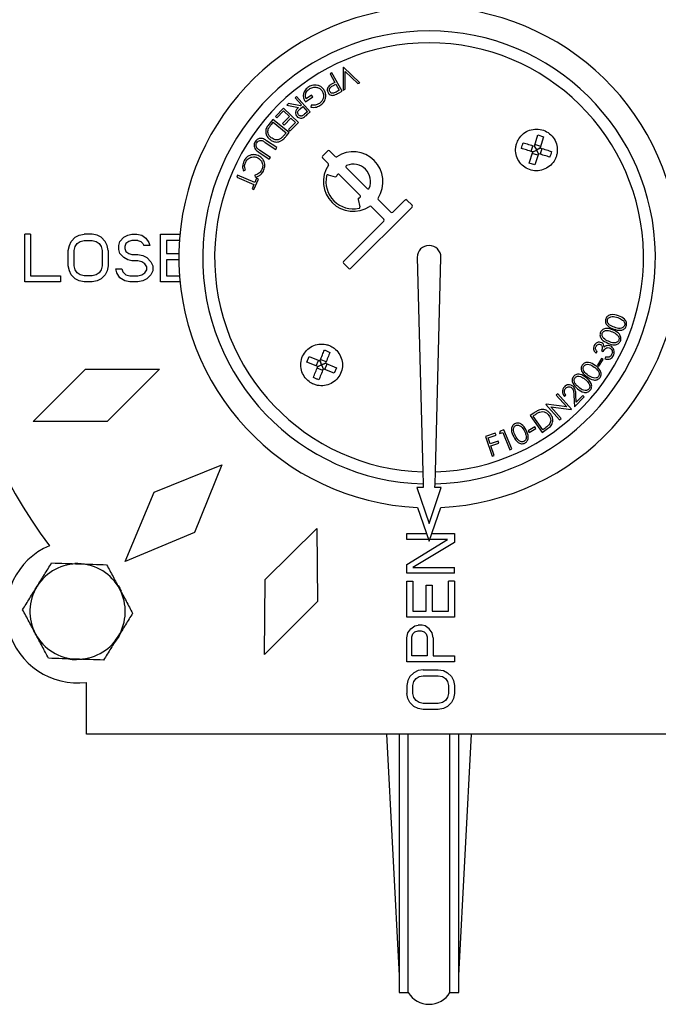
# Model space of a CAD drawing. Header units: millimetres. Extents: x 474 to 2164, y 77 to 1503.
# Tile 3 of 31: x 959 to 1066, y 77 to 243. Entities that reach past the tile are written whole.
import ezdxf

# ---------------------------------------------------------------- set-up
doc = ezdxf.new("R2010")
doc.units = ezdxf.units.MM

msp = doc.modelspace()

# ---------------------------------------------------------------- linework, layer by layer
at = {"color": 7, "linetype": 'Continuous', "lineweight": 25}
for p, q in [((1012.99, 234.58), (1012.92, 234.55)), ((1015.74, 231.98), (1012.99, 234.58)), ((1011.03, 233.62), (1010.73, 233.45)), ((1010.73, 233.45), (1011.52, 232.04)), ((1012.74, 230.59), (1011.03, 233.62)), ((1012.92, 234.55), (1012.91, 230.76)), ((1013.26, 230.91), (1013.27, 233.84)), ((1013.27, 233.84), (1015.39, 231.83)), ((1011.18, 231.46), (1011.69, 231.75)), ((1011.52, 232.04), (1011.31, 231.92)), ((1011.69, 231.75), (1012.28, 230.72)), ((1015.39, 231.83), (1015.74, 231.98)), ((1005.12, 229.69), (1004.86, 229.47)), ((1007.4, 227.08), (1005.12, 229.69)), ((1006.61, 228.76), (1007.83, 229.62)), ((1007.64, 229.9), (1006.73, 229.26)), ((1007.83, 229.62), (1007.64, 229.9)), ((1012.28, 230.72), (1011.74, 230.41)), ((1012.14, 230.25), (1012.74, 230.59)), ((1012.91, 230.76), (1013.26, 230.91)), ((1003.78, 228.52), (1003.45, 228.24)), ((1003.45, 228.24), (1005.45, 227.84)), ((1005.77, 228.12), (1003.78, 228.52)), ((1004.86, 229.47), (1005.92, 228.25)), ((1005.69, 227.61), (1006.14, 228)), ((1005.92, 228.25), (1005.77, 228.12)), ((1006.14, 228), (1006.92, 227.11)), ((1007.56, 228.24), (1007.48, 227.88)), ((1002.93, 227.73), (1001.55, 226.32)), ((1001.55, 226.32), (1001.8, 226.08)), ((1001.8, 226.08), (1002.93, 227.25)), ((1005.41, 225.31), (1002.93, 227.73)), ((1002.93, 227.25), (1003.91, 226.3)), ((1006.92, 227.11), (1006.46, 226.71)), ((1006.88, 226.63), (1007.4, 227.08)), ((1001.14, 225.84), (1000.44, 224.98)), ((1000.93, 225.06), (1001.18, 225.37)), ((1003.85, 223.63), (1001.14, 225.84)), ((1001.18, 225.37), (1003.37, 223.59)), ((1003.91, 226.3), (1002.77, 225.13)), ((1002.77, 225.13), (1003.01, 224.89)), ((1003.01, 224.89), (1004.15, 226.06)), ((1004.92, 225.3), (1003.78, 224.13)), ((1004.02, 223.89), (1005.41, 225.31)), ((1004.15, 226.06), (1004.92, 225.3)), ((1003.37, 223.59), (1003.21, 223.4)), ((1003.39, 223.07), (1003.85, 223.63)), ((1003.78, 224.13), (1004.02, 223.89)), ((1045.05, 221.33), (1045.63, 223.22)), ((1045.63, 223.22), (1046.59, 222.92)), ((999.85, 221.97), (1001.6, 220.81)), ((1001.8, 221.09), (1000.05, 222.26)), ((1044.48, 220.46), (1044.78, 221.42)), ((1045.31, 220.83), (1045.06, 221.37)), ((1046.09, 221.31), (1045.13, 221.61)), ((1046.59, 222.92), (1046, 221.04)), ((998.76, 220.34), (1000.52, 219.17)), ((1000.71, 219.46), (998.96, 220.63)), ((1001.6, 220.81), (1001.8, 221.09)), ((1009.46, 219.68), (1009.91, 220.12)), ((1009.91, 220.12), (1010.35, 220.56)), ((1010.64, 220.56), (1011.6, 219.6)), ((1044.17, 218.49), (1044.75, 220.38)), ((1045.62, 219.81), (1044.67, 220.1)), ((1044.72, 220.39), (1045.26, 220.64)), ((1044.74, 220.34), (1045.26, 220.64)), ((1045.01, 221.34), (1045.31, 220.83)), ((1045.71, 220.08), (1045.13, 218.2)), ((1045.31, 220.83), (1045.26, 220.64)), ((1045.26, 220.64), (1045.44, 220.59)), ((1045.5, 220.77), (1045.31, 220.83)), ((1045.44, 220.59), (1045.5, 220.77)), ((1045.44, 220.59), (1045.74, 220.07)), ((1045.7, 220.05), (1045.44, 220.59)), ((1046.02, 221.07), (1045.5, 220.77)), ((1045.5, 220.77), (1046.04, 221.03)), ((1046.28, 220.95), (1045.98, 220)), ((1000.52, 219.17), (1000.71, 219.46)), ((1010.42, 218.42), (1009.46, 219.38)), ((1045.13, 218.2), (1044.17, 218.49)), ((995.2, 216.47), (995.06, 216.14)), ((998.08, 215.25), (995.2, 216.47)), ((996.19, 217.2), (996.51, 217.35)), ((998.12, 216.5), (998.17, 216.16)), ((1010.4, 216.53), (1011.61, 216.21)), ((1012.26, 216.58), (1015.8, 213.05)), ((1016.98, 214.23), (1013.44, 217.76)), ((995.06, 216.14), (997.94, 214.93)), ((997.94, 214.93), (997.64, 214.21)), ((997.95, 214.08), (998.69, 215.83)), ((998.38, 215.97), (998.08, 215.25)), ((998.69, 215.83), (998.38, 215.97)), ((997.64, 214.21), (997.95, 214.08)), ((1015.43, 212.39), (1015.75, 211.18)), ((1018.82, 212.38), (1020.95, 210.25)), ((1021.25, 210.25), (1023.31, 212.31)), ((1023.61, 212.31), (1024.49, 211.43)), ((1024.49, 211.13), (1014.18, 200.82)), ((1019.78, 209.07), (1017.64, 211.21)), ((1013, 202), (1019.78, 208.77)), ((959.46, 198.56), (959.46, 206.56)), ((960.46, 206.56), (959.46, 206.56)), ((960.46, 206.56), (960.46, 199.58)), ((968.63, 206.39), (969.46, 206.56)), ((970.79, 206.56), (969.46, 206.56)), ((971.63, 206.39), (970.79, 206.56)), ((976.79, 206.39), (977.46, 206.56)), ((977.46, 206.56), (978.29, 206.56)), ((978.29, 206.56), (979.13, 206.39)), ((982.29, 206.56), (985.53, 206.56)), ((982.29, 198.56), (982.29, 206.56)), ((966.96, 204.68), (967.29, 205.36)), ((967.29, 205.36), (967.96, 206.05)), ((967.96, 206.05), (968.63, 206.39)), ((967.96, 204.51), (968.29, 205.02)), ((968.29, 205.02), (968.79, 205.36)), ((968.79, 205.36), (969.46, 205.53)), ((969.46, 205.53), (970.79, 205.53)), ((970.79, 205.53), (971.46, 205.36)), ((971.46, 205.36), (971.96, 205.02)), ((972.29, 206.05), (971.63, 206.39)), ((971.96, 205.02), (972.29, 204.51)), ((972.96, 205.36), (972.29, 206.05)), ((973.29, 204.68), (972.96, 205.36)), ((975.29, 204.68), (975.46, 205.36)), ((975.46, 205.36), (976.13, 206.05)), ((976.13, 206.05), (976.79, 206.39)), ((976.46, 205.02), (976.29, 204.51)), ((976.96, 205.36), (976.46, 205.02)), ((977.46, 205.53), (976.96, 205.36)), ((978.46, 205.53), (977.46, 205.53)), ((978.46, 205.53), (978.96, 205.36)), ((978.96, 205.36), (979.29, 205.02)), ((979.13, 206.39), (979.79, 205.88)), ((979.29, 205.02), (979.46, 204.68)), ((979.79, 205.88), (980.29, 205.19)), ((980.29, 205.19), (980.46, 204.68)), ((983.29, 205.53), (983.29, 203.32)), ((985.45, 205.53), (983.29, 205.53)), ((966.79, 203.83), (966.96, 204.68)), ((966.79, 201.28), (966.79, 203.83)), ((967.79, 203.83), (967.96, 204.51)), ((967.79, 201.28), (967.79, 203.83)), ((972.29, 204.51), (972.46, 203.83)), ((972.46, 203.83), (972.46, 201.28)), ((973.46, 203.83), (973.29, 204.68)), ((973.46, 203.83), (973.46, 201.28)), ((975.29, 204), (975.29, 204.68)), ((975.46, 203.32), (975.29, 204)), ((976.13, 202.64), (975.46, 203.32)), ((976.29, 204.51), (976.29, 204.17)), ((976.29, 204.17), (976.46, 203.66)), ((976.46, 203.66), (976.96, 203.32)), ((976.96, 203.32), (977.46, 203.15)), ((980.46, 204.68), (979.46, 204.68)), ((983.29, 203.32), (985.35, 203.32)), ((976.79, 202.3), (976.13, 202.64)), ((977.46, 202.13), (976.79, 202.3)), ((977.46, 203.15), (978.46, 203.15)), ((978.46, 202.13), (977.46, 202.13)), ((978.46, 203.15), (979.29, 202.98)), ((979.13, 201.96), (978.46, 202.13)), ((979.63, 201.62), (979.13, 201.96)), ((979.29, 202.98), (979.96, 202.64)), ((979.96, 201.11), (979.63, 201.62)), ((979.96, 202.64), (980.63, 201.96)), ((980.63, 201.96), (980.96, 201.28)), ((983.29, 202.3), (983.29, 199.58)), ((985.35, 202.3), (983.29, 202.3)), ((1013.88, 200.82), (1013, 201.7)), ((1025.35, 202.68), (1026.29, 166.69)), ((1028.41, 166.69), (1029.35, 202.68)), ((966.96, 200.43), (966.79, 201.28)), ((967.29, 199.75), (966.96, 200.43)), ((967.96, 200.6), (967.79, 201.28)), ((968.29, 200.09), (967.96, 200.6)), ((968.79, 199.75), (968.29, 200.09)), ((971.96, 200.09), (971.46, 199.75)), ((972.29, 200.6), (971.96, 200.09)), ((972.46, 201.28), (972.29, 200.6)), ((973.29, 200.43), (972.96, 199.75)), ((973.46, 201.28), (973.29, 200.43)), ((974.96, 200.09), (974.79, 200.77)), ((974.79, 200.77), (975.79, 200.77)), ((975.46, 199.24), (974.96, 200.09)), ((975.79, 200.77), (975.96, 200.26)), ((975.96, 200.26), (976.46, 199.75)), ((979.13, 199.75), (979.63, 200.09)), ((979.63, 200.09), (979.96, 200.6)), ((979.96, 200.6), (979.96, 201.11)), ((980.96, 200.43), (980.63, 199.75)), ((980.96, 201.28), (980.96, 200.43)), ((965.46, 198.56), (959.46, 198.56)), ((960.46, 199.58), (965.46, 199.58)), ((965.46, 199.58), (965.46, 198.56)), ((967.96, 199.07), (967.29, 199.75)), ((968.63, 198.73), (967.96, 199.07)), ((969.46, 198.56), (968.63, 198.73)), ((969.46, 199.58), (968.79, 199.75)), ((970.79, 199.58), (969.46, 199.58)), ((970.79, 198.56), (969.46, 198.56)), ((971.46, 199.75), (970.79, 199.58)), ((971.63, 198.73), (970.79, 198.56)), ((972.29, 199.07), (971.63, 198.73)), ((972.96, 199.75), (972.29, 199.07)), ((976.29, 198.73), (975.46, 199.24)), ((977.13, 198.56), (976.29, 198.73)), ((976.46, 199.75), (977.13, 199.58)), ((977.13, 199.58), (978.46, 199.58)), ((978.46, 198.56), (977.13, 198.56)), ((978.46, 199.58), (979.13, 199.75)), ((979.29, 198.73), (978.46, 198.56)), ((979.96, 199.07), (979.29, 198.73)), ((980.63, 199.75), (979.96, 199.07)), ((985.55, 198.56), (982.29, 198.56)), ((983.29, 199.58), (985.46, 199.58)), ((1055.39, 186.59), (1055.56, 186.91)), ((1056.3, 187.07), (1056.58, 186.92)), ((1006.83, 185.11), (1007.21, 186.03)), ((1008.67, 184.37), (1006.83, 185.11)), ((1007.21, 186.03), (1009.04, 185.3)), ((1008.4, 184.48), (1008.77, 185.4)), ((1009.01, 185.31), (1009.26, 184.77)), ((1009.05, 185.33), (1009.26, 184.77)), ((1009.15, 185.56), (1010.07, 185.19)), ((1056.32, 185.71), (1055.62, 184.62)), ((1055.87, 184.46), (1056.56, 185.56)), ((1056.56, 185.56), (1056.32, 185.71)), ((1057.03, 185.98), (1056.87, 185.68)), ((960.87, 175.14), (969.66, 183.93)), ((969.66, 183.93), (982.08, 183.93)), ((982.08, 183.93), (973.3, 175.14)), ((1009.49, 183.73), (1008.56, 184.1)), ((1008.63, 184.38), (1009.19, 184.59)), ((1009.19, 184.59), (1008.65, 184.33)), ((1009.26, 184.77), (1009.19, 184.59)), ((1009.19, 184.59), (1009.37, 184.52)), ((1009.44, 184.7), (1009.26, 184.77)), ((1009.37, 184.52), (1009.44, 184.7)), ((1009.37, 184.52), (1009.58, 183.96)), ((1009.63, 183.98), (1009.37, 184.52)), ((1009.98, 184.95), (1009.44, 184.7)), ((1009.44, 184.7), (1010, 184.91)), ((1011.42, 183.26), (1009.59, 183.99)), ((1009.86, 183.89), (1010.23, 184.81)), ((1009.97, 184.92), (1011.8, 184.18)), ((1011.8, 184.18), (1011.42, 183.26)), ((1055.62, 184.62), (1055.87, 184.46)), ((1048.97, 179.81), (1048.71, 179.58)), ((1048.71, 179.58), (1050.49, 177.61)), ((1051.28, 177.23), (1048.97, 179.81)), ((1050.1, 179.33), (1050.34, 179.57)), ((1051.66, 179.55), (1051.75, 177.59)), ((1051.75, 177.59), (1053.41, 179.28)), ((1052.04, 178.37), (1051.98, 179.64)), ((1053.17, 179.51), (1052.04, 178.37)), ((1053.41, 179.28), (1053.17, 179.51)), ((1047, 178.04), (1046.94, 177.99)), ((1046.94, 177.99), (1049.26, 175.41)), ((1050.49, 177.61), (1047, 178.04)), ((1049.52, 175.65), (1047.77, 177.6)), ((1047.77, 177.6), (1051.22, 177.18)), ((1051.22, 177.18), (1051.28, 177.23)), ((973.3, 175.14), (960.87, 175.14)), ((1044.94, 176.56), (1044.35, 176.15)), ((1044.35, 176.15), (1046.35, 173.31)), ((1044.82, 176.06), (1045.02, 176.2)), ((1046.44, 173.77), (1044.82, 176.06)), ((1049.26, 175.41), (1049.52, 175.65)), ((1039.27, 173.51), (1039.2, 173.12)), ((1039.9, 173.77), (1039.27, 173.51)), ((1041.22, 170.55), (1039.9, 173.77)), ((1045.13, 174.24), (1044.01, 173.57)), ((1044.01, 173.57), (1044.15, 173.32)), ((1044.15, 173.32), (1045.27, 173.99)), ((1045.27, 173.99), (1045.13, 174.24)), ((1046.35, 173.31), (1047.26, 173.95)), ((1046.77, 174), (1046.44, 173.77)), ((1038.47, 173.18), (1036.83, 172.62)), ((1036.83, 172.62), (1037.95, 169.33)), ((1037.26, 172.41), (1038.59, 172.86)), ((1037.61, 171.38), (1037.26, 172.41)), ((1038.94, 171.83), (1037.61, 171.38)), ((1038.59, 172.86), (1038.47, 173.18)), ((1039.05, 171.5), (1038.94, 171.83)), ((1039.2, 173.12), (1039.71, 173.32)), ((1039.71, 173.32), (1040.9, 170.41)), ((1037.72, 171.05), (1039.05, 171.5)), ((1038.27, 169.44), (1037.72, 171.05)), ((1040.9, 170.41), (1041.22, 170.55)), ((1037.95, 169.33), (1038.27, 169.44)), ((981.22, 163.28), (992.55, 167.88)), ((992.55, 167.88), (987.95, 156.55)), ((1026.29, 166.69), (1026.34, 164.69)), ((1028.35, 164.69), (1028.41, 166.69)), ((1026.36, 164.05), (1025.28, 164.05)), ((1025.28, 164.05), (1027.35, 158.05)), ((1026.34, 164.69), (1026.36, 164.05)), ((1027.35, 158.05), (1029.41, 164.05)), ((1028.34, 164.05), (1028.35, 164.69)), ((1029.41, 164.05), (1028.34, 164.05)), ((976.35, 151.68), (981.22, 163.28)), ((1025.39, 160.72), (1027.35, 155.05)), ((1027.35, 155.05), (1029.3, 160.72)), ((999.81, 148.62), (1008.52, 157.22)), ((1008.52, 157.22), (1008.6, 144.98)), ((987.95, 156.55), (976.35, 151.68)), ((1023.63, 155.35), (1023.63, 156.35)), ((1023.63, 156.35), (1026.9, 156.35)), ((1023.63, 151.18), (1030.44, 155.35)), ((1027.25, 155.35), (1023.63, 155.35)), ((1030.44, 155.35), (1027.45, 155.35)), ((1027.79, 156.35), (1031.63, 156.35)), ((1031.63, 156.35), (1031.63, 154.85)), ((1031.63, 154.85), (1024.65, 150.68)), ((1023.63, 149.68), (1023.63, 151.18)), ((1024.65, 150.68), (1031.63, 150.68)), ((1031.63, 149.68), (1031.63, 150.68)), ((1031.63, 149.68), (1023.63, 149.68)), ((999.75, 136.05), (999.81, 148.62)), ((1023.63, 148.35), (1024.65, 148.35)), ((1023.63, 142.35), (1023.63, 148.35)), ((1024.65, 148.35), (1024.65, 143.35)), ((1026.86, 143.35), (1026.86, 147.68)), ((1026.86, 147.68), (1027.88, 147.68)), ((1027.88, 147.68), (1027.88, 143.35)), ((1030.61, 143.35), (1030.61, 148.35)), ((1031.63, 148.35), (1030.61, 148.35)), ((1031.63, 148.35), (1031.63, 142.35)), ((1008.6, 144.98), (999.75, 136.05)), ((1031.63, 142.35), (1023.63, 142.35)), ((1024.65, 143.35), (1026.86, 143.35)), ((1027.88, 143.35), (1030.61, 143.35)), ((1024.31, 140.35), (1024.99, 140.85)), ((1024.99, 140.85), (1025.5, 141.01)), ((1026.18, 141.01), (1025.5, 141.01)), ((1026.69, 140.85), (1026.18, 141.01)), ((1027.37, 140.35), (1026.69, 140.85)), ((1023.63, 138.85), (1023.8, 139.68)), ((1023.63, 134.85), (1023.63, 138.85)), ((1023.8, 139.68), (1024.31, 140.35)), ((1024.48, 139.01), (1024.65, 139.51)), ((1024.48, 135.85), (1024.48, 139.01)), ((1024.65, 139.51), (1024.99, 139.85)), ((1024.99, 139.85), (1025.5, 140.01)), ((1025.5, 140.01), (1026.01, 140.01)), ((1026.01, 140.01), (1026.52, 139.85)), ((1026.52, 139.85), (1026.86, 139.51)), ((1026.86, 139.51), (1027.03, 139.01)), ((1027.03, 139.01), (1027.03, 135.85)), ((1027.88, 139.68), (1027.37, 140.35)), ((1028.05, 138.85), (1027.88, 139.68)), ((1028.05, 138.85), (1028.05, 135.85)), ((1027.03, 135.85), (1024.48, 135.85)), ((1028.05, 135.85), (1031.63, 135.85)), ((1031.63, 135.85), (1031.63, 134.85)), ((969.15, 135.22), (968.08, 135.18)), ((1031.63, 134.85), (1023.63, 134.85)), ((1024.14, 132.35), (1023.8, 131.68)), ((1024.82, 133.01), (1024.14, 132.35)), ((1025.5, 133.35), (1024.82, 133.01)), ((1025.16, 132.01), (1025.67, 132.35)), ((1026.35, 133.51), (1025.5, 133.35)), ((1025.67, 132.35), (1026.35, 132.51)), ((1026.35, 133.51), (1028.9, 133.51)), ((1026.35, 132.51), (1028.9, 132.51)), ((1028.9, 133.51), (1029.76, 133.35)), ((1028.9, 132.51), (1029.59, 132.35)), ((1029.59, 132.35), (1030.1, 132.01)), ((1029.76, 133.35), (1030.44, 133.01)), ((1030.44, 133.01), (1031.12, 132.35)), ((1031.12, 132.35), (1031.46, 131.68)), ((969.85, 122.68), (969.85, 131.37)), ((1023.8, 131.68), (1023.63, 130.85)), ((1023.63, 130.85), (1023.63, 129.51)), ((1024.65, 130.85), (1024.82, 131.51)), ((1024.65, 129.51), (1024.65, 130.85)), ((1024.82, 131.51), (1025.16, 132.01)), ((1030.1, 132.01), (1030.44, 131.51)), ((1030.44, 131.51), (1030.61, 130.85)), ((1030.61, 130.85), (1030.61, 129.51)), ((1031.46, 131.68), (1031.63, 130.85)), ((1031.63, 130.85), (1031.63, 129.51)), ((1023.8, 128.68), (1023.63, 129.51)), ((1024.82, 128.85), (1024.65, 129.51)), ((1025.16, 128.35), (1024.82, 128.85)), ((1030.44, 128.85), (1030.1, 128.35)), ((1030.61, 129.51), (1030.44, 128.85)), ((1031.63, 129.51), (1031.46, 128.68)), ((1024.14, 128.01), (1023.8, 128.68)), ((1024.82, 127.35), (1024.14, 128.01)), ((1025.5, 127.01), (1024.82, 127.35)), ((1025.67, 128.01), (1025.16, 128.35)), ((1026.35, 127.85), (1025.67, 128.01)), ((1028.9, 127.85), (1026.35, 127.85)), ((1029.59, 128.01), (1028.9, 127.85)), ((1030.1, 128.35), (1029.59, 128.01)), ((1030.44, 127.35), (1029.76, 127.01)), ((1031.12, 128.01), (1030.44, 127.35)), ((1031.46, 128.68), (1031.12, 128.01)), ((1026.35, 126.85), (1025.5, 127.01)), ((1028.9, 126.85), (1026.35, 126.85)), ((1029.76, 127.01), (1028.9, 126.85)), ((1084.85, 122.68), (969.85, 122.68)), ((1020.23, 122.68), (1022.35, 82.21)), ((1022.35, 122.68), (1022.35, 79.38)), ((1023.85, 79.38), (1023.85, 122.68)), ((1030.85, 79.38), (1030.85, 122.68)), ((1032.35, 82.21), (1034.47, 122.68)), ((1032.35, 79.38), (1032.35, 122.68)), ((1022.35, 79.38), (1023.85, 79.38)), ((1030.85, 79.38), (1032.35, 79.38))]:
    msp.add_line(p, q, dxfattribs=at)
at = {"color": 7, "linetype": 'Continuous', "lineweight": 25, "flags": 128}
for points in [[(967.9, 151.36), (968.41, 151.38), (969.52, 151.29)], [(975.18, 147.63), (975.43, 147.21), (975.66, 146.75)], [(975.74, 139.96), (975.26, 139.06), (974.54, 138.06)]]:
    msp.add_lwpolyline(points, dxfattribs=at)
at = {"color": 7, "linetype": 'Continuous', "lineweight": 25}
for centre, radius, start, end in [((1027.35, 202.68), 42, 272.6658, 267.3342), ((1027.35, 202.68), 38, 271.5159, 268.4841), ((1027.35, 202.68), 36, 271.6836, 268.3164), ((1027.35, 202.68), 80, 158.2214, 217.2002), ((1010.5, 220.41), 0.208, 45, 135), ((1014.62, 215.4), 5, 326.537, 123.463), ((1009.61, 219.53), 0.208, 135, 225), ((1014.62, 215.4), 5, 146.537, 303.463), ((1010.28, 218.28), 0.208, 326.537, 45), ((1011.75, 219.75), 0.208, 225, 303.463), ((1013.59, 217.91), 0.208, 112.3801, 225), ((1014.62, 215.4), 2.92, 337.6199, 112.3801), ((1010.34, 216.33), 0.208, 75, 167.7294), ((1014.62, 215.4), 2.92, 157.6199, 161.1774), ((1012.12, 216.43), 0.208, 45, 157.6199), ((1014.62, 215.4), 4.58, 167.7294, 282.2706), ((1011.66, 216.41), 0.208, 255, 341.1774), ((1017.12, 214.37), 0.208, 225, 337.6199), ((1015.63, 212.45), 0.208, 108.8226, 195), ((1014.62, 215.4), 2.92, 288.8226, 292.3801), ((1015.65, 212.9), 0.208, 292.3801, 45), ((1018.97, 212.53), 0.208, 146.537, 225), ((1023.46, 212.16), 0.208, 45, 135), ((1015.55, 211.13), 0.208, 282.2706, 15), ((1017.49, 211.06), 0.208, 45, 123.463), ((1021.1, 210.4), 0.208, 225, 315), ((1024.34, 211.28), 0.208, 315, 45), ((1019.63, 208.92), 0.208, 315, 45), ((1027.35, 202.68), 2, 0, 180), ((1013.15, 201.85), 0.208, 135, 225), ((1014.03, 200.97), 0.208, 225, 315), ((968.35, 143.28), 12, 113.1735, 277.1808), ((968.35, 143.28), 8, 88.1372, 148.1372), ((968.35, 143.28), 8, 28.1372, 88.1372), ((968.35, 143.28), 8, 148.1372, 208.1372), ((968.35, 143.28), 8, 328.1372, 28.1372), ((968.35, 143.28), 8, 208.1372, 268.1372), ((968.35, 143.28), 8, 268.1372, 328.1372), ((968.35, 143.28), 8.1, 258.9016, 268.1372), ((1027.35, 81.44), 4.06, 210.5102, 329.4898)]:
    msp.add_arc(centre, radius, start, end, dxfattribs=at)
for points, knots in [([(1008.65, 231.54), (1008.32, 231.58), (1007.74, 231.64), (1007.24, 231.33), (1007.02, 231.2)], [0, 0, 0, 0, 0.558256, 1, 1, 1, 1]), ([(1009.67, 230.84), (1009.52, 231.02), (1009.23, 231.35), (1008.83, 231.48), (1008.65, 231.54)], [0, 0, 0, 0, 0.559323, 1, 1, 1, 1]), ([(1010.57, 231.44), (1010.49, 231.35), (1010.34, 231.18), (1010.25, 230.87), (1010.28, 230.57), (1010.36, 230.41), (1010.4, 230.33)], [0, 0, 0, 0, 0.279993, 0.559375, 0.779479, 1, 1, 1, 1]), ([(1011.31, 231.92), (1011.16, 231.84), (1010.91, 231.69), (1010.67, 231.51), (1010.57, 231.44)], [0, 0, 0, 0, 0.5602591, 1, 1, 1, 1]), ([(1010.71, 230.51), (1010.67, 230.6), (1010.61, 230.75), (1010.64, 230.95), (1010.76, 231.23), (1010.99, 231.36), (1011.18, 231.46)], [0, 0, 0, 0, 0.249405, 0.375187, 0.500859, 1, 1, 1, 1]), ([(1007.02, 231.2), (1006.82, 231.03), (1006.42, 230.69), (1006.19, 229.96), (1006.29, 229.28), (1006.5, 228.93), (1006.61, 228.76)], [0, 0, 0, 0, 0.280129, 0.559041, 0.779197, 1, 1, 1, 1]), ([(1006.73, 229.26), (1006.67, 229.42), (1006.54, 229.76), (1006.65, 230.26), (1006.88, 230.66), (1007.1, 230.83), (1007.2, 230.92)], [0, 0, 0, 0, 0.2794421, 0.5589837, 0.7793511, 1, 1, 1, 1]), ([(1007.2, 230.92), (1007.4, 231.03), (1007.81, 231.26), (1008.46, 231.25), (1009.02, 231.03), (1009.26, 230.76), (1009.38, 230.62)], [0, 0, 0, 0, 0.27993, 0.559565, 0.779903, 1, 1, 1, 1]), ([(1009.38, 230.62), (1009.48, 230.42), (1009.69, 230.02), (1009.62, 229.38), (1009.36, 228.87), (1009.1, 228.64), (1008.96, 228.52)], [0, 0, 0, 0, 0.279296, 0.558743, 0.779436, 1, 1, 1, 1]), ([(1009.17, 228.25), (1009.38, 228.43), (1009.8, 228.79), (1010.04, 229.55), (1010, 230.27), (1009.78, 230.65), (1009.67, 230.84)], [0, 0, 0, 0, 0.279955, 0.55938, 0.779711, 1, 1, 1, 1]), ([(1010.4, 230.33), (1010.46, 230.24), (1010.58, 230.05), (1010.87, 229.9), (1011.16, 229.85), (1011.33, 229.88), (1011.42, 229.9)], [0, 0, 0, 0, 0.28002, 0.559437, 0.779659, 1, 1, 1, 1]), ([(1011.74, 230.41), (1011.64, 230.36), (1011.45, 230.25), (1011.14, 230.18), (1010.87, 230.3), (1010.76, 230.44), (1010.71, 230.51)], [0, 0, 0, 0, 0.281687, 0.5602304, 0.7801056, 1, 1, 1, 1]), ([(1011.42, 229.9), (1011.56, 229.96), (1011.8, 230.06), (1012.04, 230.19), (1012.14, 230.25)], [0, 0, 0, 0, 0.559683, 1, 1, 1, 1]), ([(1007.48, 227.88), (1007.82, 227.85), (1008.42, 227.81), (1008.94, 228.11), (1009.17, 228.25)], [0, 0, 0, 0, 0.559576, 1, 1, 1, 1]), ([(1008.96, 228.52), (1008.71, 228.4), (1008.27, 228.17), (1007.78, 228.22), (1007.56, 228.24)], [0, 0, 0, 0, 0.558753, 1, 1, 1, 1]), ([(1005.45, 227.84), (1005.33, 227.73), (1005.1, 227.51), (1004.9, 227.09), (1004.94, 226.66), (1005.09, 226.46), (1005.16, 226.35)], [0, 0, 0, 0, 0.281267, 0.560203, 0.779851, 1, 1, 1, 1]), ([(1005.16, 226.35), (1005.24, 226.27), (1005.41, 226.11), (1005.72, 226.03), (1006.01, 226.04), (1006.18, 226.11), (1006.26, 226.15)], [0, 0, 0, 0, 0.279941, 0.559359, 0.779613, 1, 1, 1, 1]), ([(1005.43, 226.59), (1005.38, 226.67), (1005.29, 226.8), (1005.28, 227), (1005.34, 227.3), (1005.53, 227.47), (1005.69, 227.61)], [0, 0, 0, 0, 0.249531, 0.375305, 0.501009, 1, 1, 1, 1]), ([(1006.46, 226.71), (1006.3, 226.57), (1006.11, 226.41), (1005.82, 226.39), (1005.62, 226.43), (1005.51, 226.52), (1005.43, 226.59)], [0, 0, 0, 0, 0.499038, 0.624809, 0.750618, 1, 1, 1, 1]), ([(1006.26, 226.15), (1006.38, 226.23), (1006.6, 226.38), (1006.79, 226.55), (1006.88, 226.63)], [0, 0, 0, 0, 0.559718, 1, 1, 1, 1]), ([(1000.44, 224.98), (1000.27, 224.77), (999.95, 224.34), (999.88, 223.57), (1000.14, 222.92), (1000.45, 222.63), (1000.6, 222.49)], [0, 0, 0, 0, 0.281034, 0.558922, 0.779294, 1, 1, 1, 1]), ([(1000.36, 224.23), (1000.45, 224.39), (1000.62, 224.68), (1000.83, 224.95), (1000.93, 225.06)], [0, 0, 0, 0, 0.559461, 1, 1, 1, 1]), ([(1000.82, 222.76), (1000.7, 222.87), (1000.48, 223.08), (1000.3, 223.48), (1000.26, 223.88), (1000.33, 224.11), (1000.36, 224.23)], [0, 0, 0, 0, 0.28026, 0.559865, 0.779887, 1, 1, 1, 1]), ([(1003.21, 223.4), (1003.09, 223.24), (1002.86, 222.96), (1002.58, 222.73), (1002.45, 222.62)], [0, 0, 0, 0, 0.560344, 1, 1, 1, 1]), ([(1002.57, 222.27), (1002.74, 222.41), (1003.04, 222.65), (1003.28, 222.94), (1003.39, 223.07)], [0, 0, 0, 0, 0.559374, 1, 1, 1, 1]), ([(1042.04, 221.74), (1041.98, 221.54), (1041.84, 220.95), (1041.9, 219.93), (1042.35, 218.83), (1043.14, 217.93), (1044.19, 217.34), (1045.37, 217.14), (1046.55, 217.34), (1047.6, 217.92), (1048.34, 218.74), (1048.72, 219.58), (1048.91, 220.47), (1048.86, 221.48), (1048.41, 222.59), (1047.62, 223.49), (1046.57, 224.07), (1045.39, 224.27), (1044.21, 224.08), (1043.16, 223.5), (1042.41, 222.68), (1042.15, 222.02), (1042.04, 221.74)], [0, 0, 0, 0, 0.028844, 0.082519, 0.136194, 0.189869, 0.243545, 0.29722, 0.350895, 0.40457, 0.458245, 0.5, 0.528844, 0.582519, 0.636194, 0.689869, 0.743545, 0.79722, 0.850895, 0.90457, 0.958245, 1, 1, 1, 1]), ([(998.16, 222.09), (998.1, 221.97), (997.97, 221.74), (997.96, 221.34), (998.13, 220.78), (998.5, 220.52), (998.76, 220.34)], [0, 0, 0, 0, 0.187116, 0.373924, 0.560802, 1, 1, 1, 1]), ([(999.4, 222.62), (999.27, 222.64), (999, 222.69), (998.53, 222.52), (998.3, 222.25), (998.16, 222.09)], [0, 0, 0, 0, 0.2801573, 0.560752, 1, 1, 1, 1]), ([(998.52, 220.97), (998.47, 221.04), (998.35, 221.2), (998.3, 221.47), (998.34, 221.72), (998.41, 221.85), (998.45, 221.92)], [0, 0, 0, 0, 0.279917, 0.559384, 0.779706, 1, 1, 1, 1]), ([(998.45, 221.92), (998.52, 222), (998.66, 222.17), (998.94, 222.31), (999.22, 222.32), (999.38, 222.25), (999.46, 222.22)], [0, 0, 0, 0, 0.279943, 0.560072, 0.779591, 1, 1, 1, 1]), ([(1000.05, 222.26), (999.93, 222.34), (999.73, 222.48), (999.5, 222.58), (999.4, 222.62)], [0, 0, 0, 0, 0.560393, 1, 1, 1, 1]), ([(999.46, 222.22), (999.53, 222.18), (999.67, 222.1), (999.8, 222.01), (999.85, 221.97)], [0, 0, 0, 0, 0.559876, 1, 1, 1, 1]), ([(1000.6, 222.49), (1000.76, 222.37), (1001.09, 222.14), (1001.64, 222.01), (1002.15, 222.06), (1002.43, 222.2), (1002.57, 222.27)], [0, 0, 0, 0, 0.2802, 0.559847, 0.779862, 1, 1, 1, 1]), ([(1002.45, 222.62), (1002.31, 222.55), (1002.02, 222.39), (1001.4, 222.39), (1001.04, 222.62), (1000.82, 222.76)], [0, 0, 0, 0, 0.280538, 0.561003, 1, 1, 1, 1]), ([(1043.16, 221.92), (1043.45, 221.83), (1044, 221.66), (1044.71, 221.44), (1045.05, 221.33)], [0, 0, 0, 0, 0.521026, 1, 1, 1, 1]), ([(997.5, 219.87), (997.22, 219.76), (996.7, 219.56), (996.41, 219.09), (996.29, 218.88)], [0, 0, 0, 0, 0.558173, 1, 1, 1, 1]), ([(998.81, 219.69), (998.58, 219.79), (998.16, 219.97), (997.7, 219.9), (997.5, 219.87)], [0, 0, 0, 0, 0.559599, 1, 1, 1, 1]), ([(998.96, 220.63), (998.87, 220.69), (998.72, 220.79), (998.58, 220.91), (998.52, 220.97)], [0, 0, 0, 0, 0.560339, 1, 1, 1, 1]), ([(1044.75, 220.38), (1044.39, 220.49), (1043.68, 220.71), (1043.13, 220.88), (1042.87, 220.96)], [0, 0, 0, 0, 0.521026, 1, 1, 1, 1]), ([(1047.6, 219.5), (1047.31, 219.59), (1046.75, 219.76), (1046.05, 219.98), (1045.71, 220.08)], [0, 0, 0, 0, 0.5210257, 1, 1, 1, 1]), ([(1046, 221.04), (1046.37, 220.92), (1047.08, 220.71), (1047.63, 220.54), (1047.89, 220.45)], [0, 0, 0, 0, 0.5210257, 1, 1, 1, 1]), ([(1047.89, 220.45), (1047.85, 220.29), (1047.78, 219.97), (1047.66, 219.65), (1047.6, 219.5)], [0, 0, 0, 0, 0.5, 1, 1, 1, 1]), ([(996.29, 218.88), (996.16, 218.57), (995.94, 218.02), (996.12, 217.45), (996.19, 217.2)], [0, 0, 0, 0, 0.559577, 1, 1, 1, 1]), ([(996.51, 217.35), (996.43, 217.61), (996.31, 218.07), (996.49, 218.51), (996.57, 218.7)], [0, 0, 0, 0, 0.559138, 1, 1, 1, 1]), ([(996.57, 218.7), (996.7, 218.89), (996.94, 219.27), (997.54, 219.54), (998.12, 219.58), (998.45, 219.44), (998.61, 219.37)], [0, 0, 0, 0, 0.279945, 0.5594, 0.779539, 1, 1, 1, 1]), ([(998.61, 219.37), (998.8, 219.25), (999.17, 218.99), (999.42, 218.4), (999.44, 217.81), (999.3, 217.49), (999.23, 217.32)], [0, 0, 0, 0, 0.279635, 0.558988, 0.779498, 1, 1, 1, 1]), ([(999.54, 217.17), (999.64, 217.42), (999.85, 217.93), (999.72, 218.71), (999.36, 219.33), (999, 219.57), (998.81, 219.69)], [0, 0, 0, 0, 0.2799244, 0.5594452, 0.7796339, 1, 1, 1, 1]), ([(999.23, 217.32), (999.08, 217.1), (998.8, 216.69), (998.32, 216.56), (998.12, 216.5)], [0, 0, 0, 0, 0.559242, 1, 1, 1, 1]), ([(998.17, 216.16), (998.34, 216.19), (998.66, 216.27), (999.16, 216.59), (999.4, 216.95), (999.54, 217.17)], [0, 0, 0, 0, 0.280307, 0.560698, 1, 1, 1, 1]), ([(1057.01, 192.35), (1056.98, 192.25), (1056.93, 192.06), (1056.98, 191.65), (1057.38, 191.02), (1057.97, 190.8), (1058.35, 190.65)], [0, 0, 0, 0, 0.125585, 0.251136, 0.5003, 1, 1, 1, 1]), ([(1059.13, 192.89), (1058.73, 193.01), (1058.13, 193.19), (1057.43, 192.93), (1057.13, 192.64), (1057.05, 192.45), (1057.01, 192.35)], [0, 0, 0, 0, 0.499355, 0.74869, 0.874338, 1, 1, 1, 1]), ([(1058.47, 190.96), (1058.16, 191.07), (1057.7, 191.23), (1057.34, 191.7), (1057.27, 192.02), (1057.31, 192.18), (1057.33, 192.26)], [0, 0, 0, 0, 0.500441, 0.749302, 0.874726, 1, 1, 1, 1]), ([(1057.33, 192.26), (1057.36, 192.33), (1057.43, 192.47), (1057.68, 192.69), (1058.25, 192.82), (1058.72, 192.68), (1059.03, 192.58)], [0, 0, 0, 0, 0.12523, 0.250697, 0.499757, 1, 1, 1, 1]), ([(1059.03, 192.58), (1059.19, 192.52), (1059.48, 192.42), (1059.72, 192.24), (1059.83, 192.17)], [0, 0, 0, 0, 0.5601156, 1, 1, 1, 1]), ([(1060.46, 191.16), (1060.49, 191.26), (1060.54, 191.46), (1060.49, 191.87), (1060.1, 192.51), (1059.52, 192.74), (1059.13, 192.89)], [0, 0, 0, 0, 0.125624, 0.251234, 0.500606, 1, 1, 1, 1]), ([(1059.83, 192.17), (1059.91, 192.1), (1060.05, 191.98), (1060.18, 191.74), (1060.22, 191.49), (1060.19, 191.34), (1060.17, 191.27)], [0, 0, 0, 0, 0.280305, 0.559795, 0.77997, 1, 1, 1, 1]), ([(1056.13, 190.11), (1056.1, 190.01), (1056.03, 189.82), (1056.05, 189.51), (1056.15, 189.22), (1056.49, 188.71), (1056.96, 188.49), (1057.34, 188.31)], [0, 0, 0, 0, 0.1253193, 0.25063, 0.3759501, 0.5013935, 1, 1, 1, 1]), ([(1058.29, 190.48), (1057.9, 190.63), (1057.31, 190.86), (1056.59, 190.65), (1056.28, 190.38), (1056.18, 190.2), (1056.13, 190.11)], [0, 0, 0, 0, 0.499363, 0.748708, 0.874343, 1, 1, 1, 1]), ([(1057.48, 188.61), (1057.18, 188.74), (1056.73, 188.94), (1056.41, 189.43), (1056.37, 189.76), (1056.42, 189.91), (1056.44, 189.99)], [0, 0, 0, 0, 0.500424, 0.749254, 0.874689, 1, 1, 1, 1]), ([(1056.44, 189.99), (1056.48, 190.06), (1056.56, 190.2), (1056.83, 190.39), (1057.41, 190.48), (1057.86, 190.3), (1058.17, 190.18)], [0, 0, 0, 0, 0.125274, 0.250735, 0.499783, 1, 1, 1, 1]), ([(1058.17, 190.18), (1058.32, 190.11), (1058.6, 189.98), (1058.83, 189.79), (1058.93, 189.7)], [0, 0, 0, 0, 0.560079, 1, 1, 1, 1]), ([(1059.48, 188.65), (1059.51, 188.74), (1059.58, 188.94), (1059.57, 189.35), (1059.23, 190.02), (1058.67, 190.3), (1058.29, 190.48)], [0, 0, 0, 0, 0.125623, 0.251235, 0.500623, 1, 1, 1, 1]), ([(1058.35, 190.65), (1058.75, 190.53), (1059.35, 190.34), (1060.05, 190.59), (1060.34, 190.88), (1060.42, 191.06), (1060.46, 191.16)], [0, 0, 0, 0, 0.499725, 0.748875, 0.874412, 1, 1, 1, 1]), ([(1060.17, 191.27), (1060.13, 191.2), (1060.06, 191.05), (1059.81, 190.84), (1059.25, 190.69), (1058.78, 190.85), (1058.47, 190.96)], [0, 0, 0, 0, 0.125274, 0.25073, 0.499554, 1, 1, 1, 1]), ([(1056.34, 188.37), (1056.21, 188.41), (1055.94, 188.51), (1055.55, 188.39), (1055.26, 188.18), (1055.14, 188), (1055.08, 187.91)], [0, 0, 0, 0, 0.279003, 0.55856, 0.779261, 1, 1, 1, 1]), ([(1056.76, 187.64), (1056.73, 187.81), (1056.69, 188.11), (1056.45, 188.29), (1056.34, 188.37)], [0, 0, 0, 0, 0.559869, 1, 1, 1, 1]), ([(1057.34, 188.31), (1057.73, 188.15), (1058.3, 187.92), (1059.02, 188.11), (1059.34, 188.38), (1059.43, 188.56), (1059.48, 188.65)], [0, 0, 0, 0, 0.499696, 0.748835, 0.87441, 1, 1, 1, 1]), ([(1059.2, 188.78), (1059.16, 188.71), (1059.08, 188.57), (1058.81, 188.38), (1058.23, 188.28), (1057.78, 188.48), (1057.48, 188.61)], [0, 0, 0, 0, 0.125257, 0.2506828, 0.4994837, 1, 1, 1, 1]), ([(1058.93, 189.7), (1059, 189.64), (1059.14, 189.5), (1059.24, 189.25), (1059.27, 189), (1059.22, 188.86), (1059.2, 188.78)], [0, 0, 0, 0, 0.280316, 0.559817, 0.780017, 1, 1, 1, 1]), ([(1010.63, 187.89), (1010.43, 187.96), (1009.86, 188.15), (1008.84, 188.18), (1007.7, 187.82), (1006.73, 187.11), (1006.07, 186.11), (1005.76, 184.95), (1005.86, 183.76), (1006.35, 182.67), (1007.11, 181.86), (1007.91, 181.41), (1008.78, 181.14), (1009.8, 181.11), (1010.94, 181.47), (1011.9, 182.18), (1012.57, 183.18), (1012.87, 184.34), (1012.77, 185.53), (1012.28, 186.62), (1011.53, 187.44), (1010.9, 187.75), (1010.63, 187.89)], [0, 0, 0, 0, 0.028844, 0.082519, 0.136194, 0.189869, 0.243545, 0.29722, 0.350895, 0.40457, 0.458245, 0.5, 0.528844, 0.582519, 0.636194, 0.689869, 0.743545, 0.79722, 0.850895, 0.90457, 0.958245, 1, 1, 1, 1]), ([(1009.04, 185.3), (1009.18, 185.65), (1009.46, 186.34), (1009.68, 186.87), (1009.78, 187.13)], [0, 0, 0, 0, 0.521026, 1, 1, 1, 1]), ([(1010.71, 186.75), (1010.59, 186.47), (1010.38, 185.94), (1010.1, 185.25), (1009.97, 184.92)], [0, 0, 0, 0, 0.521026, 1, 1, 1, 1]), ([(1055.08, 187.91), (1055.03, 187.78), (1054.93, 187.52), (1055, 187.01), (1055.24, 186.75), (1055.39, 186.59)], [0, 0, 0, 0, 0.280591, 0.5611, 1, 1, 1, 1]), ([(1055.56, 186.91), (1055.5, 186.97), (1055.39, 187.11), (1055.3, 187.33), (1055.3, 187.56), (1055.35, 187.69), (1055.38, 187.75)], [0, 0, 0, 0, 0.280634, 0.560046, 0.779924, 1, 1, 1, 1]), ([(1055.38, 187.75), (1055.43, 187.82), (1055.52, 187.97), (1055.75, 188.09), (1055.97, 188.13), (1056.1, 188.08), (1056.17, 188.05)], [0, 0, 0, 0, 0.280276, 0.55991, 0.780047, 1, 1, 1, 1]), ([(1056.17, 188.05), (1056.24, 187.99), (1056.39, 187.88), (1056.47, 187.5), (1056.37, 187.24), (1056.3, 187.07)], [0, 0, 0, 0, 0.249777, 0.500053, 1, 1, 1, 1]), ([(1056.58, 186.92), (1056.65, 187.03), (1056.79, 187.26), (1057.08, 187.5), (1057.43, 187.57), (1057.63, 187.5), (1057.73, 187.46)], [0, 0, 0, 0, 0.2814436, 0.5604747, 0.780406, 1, 1, 1, 1]), ([(1057.21, 187.86), (1057.12, 187.84), (1056.95, 187.79), (1056.82, 187.69), (1056.76, 187.64)], [0, 0, 0, 0, 0.559688, 1, 1, 1, 1]), ([(1057.86, 187.77), (1057.75, 187.82), (1057.54, 187.91), (1057.31, 187.88), (1057.21, 187.86)], [0, 0, 0, 0, 0.559224, 1, 1, 1, 1]), ([(1057.73, 187.46), (1057.82, 187.39), (1058.02, 187.25), (1058.13, 186.93), (1058.12, 186.62), (1058.04, 186.45), (1058, 186.37)], [0, 0, 0, 0, 0.279085, 0.558827, 0.779149, 1, 1, 1, 1]), ([(1058.3, 186.21), (1058.37, 186.36), (1058.49, 186.68), (1058.42, 187.16), (1058.2, 187.55), (1057.97, 187.7), (1057.86, 187.77)], [0, 0, 0, 0, 0.280044, 0.559386, 0.779752, 1, 1, 1, 1]), ([(1055.25, 184.56), (1054.9, 184.78), (1054.37, 185.12), (1053.62, 185.06), (1053.26, 184.86), (1053.13, 184.7), (1053.07, 184.62)], [0, 0, 0, 0, 0.49936, 0.748735, 0.874361, 1, 1, 1, 1]), ([(1056.87, 185.68), (1057.02, 185.64), (1057.33, 185.56), (1057.77, 185.65), (1058.1, 185.89), (1058.24, 186.1), (1058.3, 186.21)], [0, 0, 0, 0, 0.280435, 0.559566, 0.779554, 1, 1, 1, 1]), ([(1057.58, 185.97), (1057.48, 185.95), (1057.29, 185.92), (1057.11, 185.96), (1057.03, 185.98)], [0, 0, 0, 0, 0.55858, 1, 1, 1, 1]), ([(1058, 186.37), (1057.95, 186.27), (1057.84, 186.1), (1057.66, 186.01), (1057.58, 185.97)], [0, 0, 0, 0, 0.559962, 1, 1, 1, 1]), ([(1007.93, 182.54), (1008.04, 182.82), (1008.26, 183.35), (1008.53, 184.04), (1008.67, 184.37)], [0, 0, 0, 0, 0.521026, 1, 1, 1, 1]), ([(1009.59, 183.99), (1009.45, 183.64), (1009.17, 182.95), (1008.96, 182.42), (1008.85, 182.16)], [0, 0, 0, 0, 0.521026, 1, 1, 1, 1]), ([(1053.07, 184.62), (1053.02, 184.53), (1052.91, 184.36), (1052.85, 183.95), (1053.06, 183.24), (1053.56, 182.87), (1053.89, 182.63)], [0, 0, 0, 0, 0.125611, 0.251168, 0.500301, 1, 1, 1, 1]), ([(1054.09, 182.89), (1053.82, 183.08), (1053.42, 183.36), (1053.21, 183.91), (1053.23, 184.23), (1053.31, 184.37), (1053.35, 184.44)], [0, 0, 0, 0, 0.500352, 0.7493152, 0.8747252, 1, 1, 1, 1]), ([(1053.35, 184.44), (1053.4, 184.5), (1053.51, 184.62), (1053.81, 184.76), (1054.39, 184.73), (1054.79, 184.47), (1055.07, 184.29)], [0, 0, 0, 0, 0.125292, 0.250789, 0.499828, 1, 1, 1, 1]), ([(1055.07, 184.29), (1055.2, 184.19), (1055.45, 184.01), (1055.64, 183.78), (1055.72, 183.68)], [0, 0, 0, 0, 0.560106, 1, 1, 1, 1]), ([(1056.05, 182.54), (1056.1, 182.62), (1056.2, 182.8), (1056.27, 183.21), (1056.07, 183.93), (1055.58, 184.31), (1055.25, 184.56)], [0, 0, 0, 0, 0.125629, 0.25126, 0.50065, 1, 1, 1, 1]), ([(1055.72, 183.68), (1055.77, 183.6), (1055.88, 183.44), (1055.93, 183.17), (1055.91, 182.92), (1055.83, 182.79), (1055.8, 182.73)], [0, 0, 0, 0, 0.280336, 0.559869, 0.78008, 1, 1, 1, 1]), ([(1008.85, 182.16), (1008.7, 182.21), (1008.38, 182.31), (1008.08, 182.46), (1007.93, 182.54)], [0, 0, 0, 0, 0.5, 1, 1, 1, 1]), ([(1051.61, 182.7), (1051.55, 182.62), (1051.43, 182.45), (1051.36, 182.15), (1051.38, 181.84), (1051.58, 181.26), (1051.96, 180.92), (1052.28, 180.65)], [0, 0, 0, 0, 0.125292, 0.250591, 0.375898, 0.501358, 1, 1, 1, 1]), ([(1053.77, 182.47), (1053.44, 182.72), (1052.94, 183.09), (1052.2, 183.09), (1051.82, 182.92), (1051.68, 182.77), (1051.61, 182.7)], [0, 0, 0, 0, 0.499378, 0.74875, 0.874364, 1, 1, 1, 1]), ([(1052.49, 180.9), (1052.24, 181.1), (1051.86, 181.42), (1051.69, 181.97), (1051.74, 182.3), (1051.83, 182.43), (1051.87, 182.5)], [0, 0, 0, 0, 0.500392, 0.74925, 0.874699, 1, 1, 1, 1]), ([(1051.87, 182.5), (1051.93, 182.56), (1052.04, 182.67), (1052.35, 182.78), (1052.93, 182.71), (1053.32, 182.41), (1053.57, 182.22)], [0, 0, 0, 0, 0.1252643, 0.2507448, 0.4997907, 1, 1, 1, 1]), ([(1053.57, 182.22), (1053.7, 182.11), (1053.93, 181.91), (1054.1, 181.66), (1054.18, 181.55)], [0, 0, 0, 0, 0.560091, 1, 1, 1, 1]), ([(1054.42, 180.39), (1054.47, 180.48), (1054.59, 180.64), (1054.69, 181.05), (1054.55, 181.78), (1054.08, 182.19), (1053.77, 182.47)], [0, 0, 0, 0, 0.125634, 0.251265, 0.500654, 1, 1, 1, 1]), ([(1053.89, 182.63), (1054.24, 182.4), (1054.76, 182.06), (1055.49, 182.1), (1055.85, 182.3), (1055.98, 182.46), (1056.05, 182.54)], [0, 0, 0, 0, 0.499665, 0.748839, 0.874416, 1, 1, 1, 1]), ([(1055.8, 182.73), (1055.74, 182.67), (1055.64, 182.54), (1055.34, 182.41), (1054.76, 182.43), (1054.35, 182.7), (1054.09, 182.89)], [0, 0, 0, 0, 0.125272, 0.250738, 0.499577, 1, 1, 1, 1]), ([(1050.08, 180.98), (1049.97, 180.85), (1049.76, 180.57), (1049.72, 180.07), (1049.84, 179.64), (1050.02, 179.43), (1050.1, 179.33)], [0, 0, 0, 0, 0.279486, 0.559004, 0.779342, 1, 1, 1, 1]), ([(1050.34, 179.57), (1050.26, 179.66), (1050.12, 179.86), (1050.05, 180.2), (1050.12, 180.52), (1050.24, 180.66), (1050.3, 180.74)], [0, 0, 0, 0, 0.280624, 0.559899, 0.779774, 1, 1, 1, 1]), ([(1051.58, 181.02), (1051.45, 181.11), (1051.2, 181.31), (1050.75, 181.34), (1050.36, 181.23), (1050.17, 181.07), (1050.08, 180.98)], [0, 0, 0, 0, 0.279465, 0.55918, 0.779348, 1, 1, 1, 1]), ([(1050.3, 180.74), (1050.39, 180.81), (1050.55, 180.95), (1050.86, 180.99), (1051.14, 180.93), (1051.28, 180.83), (1051.34, 180.77)], [0, 0, 0, 0, 0.279844, 0.55961, 0.779833, 1, 1, 1, 1]), ([(1051.34, 180.77), (1051.42, 180.68), (1051.57, 180.48), (1051.63, 180.05), (1051.65, 179.74), (1051.66, 179.55)], [0, 0, 0, 0, 0.2789, 0.558921, 1, 1, 1, 1]), ([(1051.98, 179.64), (1051.98, 179.92), (1051.98, 180.42), (1051.7, 180.84), (1051.58, 181.02)], [0, 0, 0, 0, 0.562801, 1, 1, 1, 1]), ([(1052.28, 180.65), (1052.6, 180.4), (1053.09, 180.02), (1053.83, 180), (1054.21, 180.17), (1054.35, 180.32), (1054.42, 180.39)], [0, 0, 0, 0, 0.499703, 0.748829, 0.874385, 1, 1, 1, 1]), ([(1054.18, 180.6), (1054.12, 180.54), (1054.01, 180.43), (1053.7, 180.32), (1053.12, 180.38), (1052.74, 180.69), (1052.49, 180.9)], [0, 0, 0, 0, 0.125278, 0.250747, 0.499525, 1, 1, 1, 1]), ([(1054.18, 181.55), (1054.22, 181.47), (1054.32, 181.3), (1054.35, 181.03), (1054.31, 180.79), (1054.22, 180.66), (1054.18, 180.6)], [0, 0, 0, 0, 0.280338, 0.559817, 0.780018, 1, 1, 1, 1]), ([(1045.94, 177.11), (1045.74, 177.03), (1045.39, 176.88), (1045.08, 176.66), (1044.94, 176.56)], [0, 0, 0, 0, 0.559391, 1, 1, 1, 1]), ([(1047.77, 176.38), (1047.64, 176.53), (1047.39, 176.84), (1046.9, 177.11), (1046.39, 177.2), (1046.09, 177.14), (1045.94, 177.11)], [0, 0, 0, 0, 0.280213, 0.559895, 0.779888, 1, 1, 1, 1]), ([(1045.95, 176.74), (1046.12, 176.78), (1046.44, 176.85), (1047.03, 176.68), (1047.31, 176.37), (1047.48, 176.17)], [0, 0, 0, 0, 0.2806037, 0.5610254, 1, 1, 1, 1]), ([(1045.02, 176.2), (1045.19, 176.32), (1045.48, 176.53), (1045.81, 176.68), (1045.95, 176.74)], [0, 0, 0, 0, 0.560345, 1, 1, 1, 1]), ([(1047.26, 173.95), (1047.47, 174.11), (1047.9, 174.42), (1048.17, 175.15), (1048.09, 175.84), (1047.88, 176.2), (1047.77, 176.38)], [0, 0, 0, 0, 0.281031, 0.558958, 0.779289, 1, 1, 1, 1]), ([(1047.48, 176.17), (1047.56, 176.04), (1047.73, 175.78), (1047.79, 175.35), (1047.72, 174.96), (1047.59, 174.75), (1047.53, 174.65)], [0, 0, 0, 0, 0.2802658, 0.5598709, 0.7798751, 1, 1, 1, 1]), ([(1041.74, 174.75), (1041.65, 174.7), (1041.48, 174.59), (1041.24, 174.26), (1041.1, 173.53), (1041.37, 172.97), (1041.56, 172.6)], [0, 0, 0, 0, 0.125619, 0.251201, 0.500323, 1, 1, 1, 1]), ([(1041.85, 172.75), (1041.7, 173.04), (1041.48, 173.47), (1041.53, 174.05), (1041.7, 174.33), (1041.83, 174.42), (1041.9, 174.47)], [0, 0, 0, 0, 0.50042, 0.749288, 0.874724, 1, 1, 1, 1]), ([(1043.65, 173.71), (1043.44, 174.07), (1043.12, 174.6), (1042.43, 174.89), (1042.02, 174.88), (1041.83, 174.79), (1041.74, 174.75)], [0, 0, 0, 0, 0.499331, 0.74874, 0.874377, 1, 1, 1, 1]), ([(1041.9, 174.47), (1041.97, 174.5), (1042.12, 174.56), (1042.45, 174.54), (1042.96, 174.25), (1043.2, 173.83), (1043.36, 173.55)], [0, 0, 0, 0, 0.12531, 0.250791, 0.499828, 1, 1, 1, 1]), ([(1043.36, 173.55), (1043.44, 173.4), (1043.57, 173.13), (1043.64, 172.83), (1043.67, 172.7)], [0, 0, 0, 0, 0.5601034, 1, 1, 1, 1]), ([(1043.44, 171.54), (1043.52, 171.59), (1043.7, 171.7), (1043.94, 172.04), (1044.09, 172.76), (1043.83, 173.33), (1043.65, 173.71)], [0, 0, 0, 0, 0.125616, 0.251235, 0.500641, 1, 1, 1, 1]), ([(1047.53, 174.65), (1047.4, 174.52), (1047.16, 174.28), (1046.89, 174.09), (1046.77, 174)], [0, 0, 0, 0, 0.559448, 1, 1, 1, 1]), ([(1041.56, 172.6), (1041.77, 172.24), (1042.03, 171.8), (1042.55, 171.49), (1042.85, 171.41), (1043.16, 171.42), (1043.34, 171.5), (1043.44, 171.54)], [0, 0, 0, 0, 0.498588, 0.624051, 0.749378, 0.874666, 1, 1, 1, 1]), ([(1043.3, 171.82), (1043.23, 171.79), (1043.08, 171.73), (1042.75, 171.75), (1042.24, 172.03), (1042.01, 172.46), (1041.85, 172.75)], [0, 0, 0, 0, 0.125276, 0.250724, 0.4995, 1, 1, 1, 1]), ([(1043.67, 172.7), (1043.68, 172.61), (1043.7, 172.42), (1043.62, 172.15), (1043.49, 171.94), (1043.36, 171.86), (1043.3, 171.82)], [0, 0, 0, 0, 0.280294, 0.559772, 0.779989, 1, 1, 1, 1]), ([(961.55, 147.5), (961.96, 148.16), (962.79, 149.49), (963.59, 150.77), (963.99, 151.42)], [0, 0, 0, 0, 0.494511, 1, 1, 1, 1]), ([(963.99, 151.42), (964.74, 151.4), (966.25, 151.35), (967.82, 151.3), (968.61, 151.27)], [0, 0, 0, 0, 0.495458, 1, 1, 1, 1]), ([(968.61, 151.27), (969.38, 151.25), (970.95, 151.2), (972.46, 151.15), (973.22, 151.12)], [0, 0, 0, 0, 0.494511, 1, 1, 1, 1]), ([(973.22, 151.12), (973.58, 150.46), (974.29, 149.12), (975.03, 147.74), (975.4, 147.05)], [0, 0, 0, 0, 0.495458, 1, 1, 1, 1]), ([(959.12, 143.58), (959.51, 144.21), (960.31, 145.5), (961.14, 146.83), (961.55, 147.5)], [0, 0, 0, 0, 0.495458, 1, 1, 1, 1]), ([(975.4, 147.05), (975.77, 146.37), (976.51, 144.99), (977.22, 143.65), (977.58, 142.98)], [0, 0, 0, 0, 0.494511, 1, 1, 1, 1]), ([(961.29, 139.5), (960.93, 140.19), (960.19, 141.57), (959.48, 142.9), (959.12, 143.58)], [0, 0, 0, 0, 0.494511, 1, 1, 1, 1]), ([(977.58, 142.98), (977.18, 142.34), (976.39, 141.05), (975.56, 139.72), (975.14, 139.05)], [0, 0, 0, 0, 0.495458, 1, 1, 1, 1]), ([(963.47, 135.43), (963.12, 136.09), (962.4, 137.43), (961.67, 138.81), (961.29, 139.5)], [0, 0, 0, 0, 0.495458, 1, 1, 1, 1]), ([(975.14, 139.05), (974.73, 138.4), (973.91, 137.07), (973.11, 135.78), (972.7, 135.13)], [0, 0, 0, 0, 0.494511, 1, 1, 1, 1]), ([(968.09, 135.28), (967.31, 135.31), (965.75, 135.36), (964.24, 135.41), (963.47, 135.43)], [0, 0, 0, 0, 0.494511, 1, 1, 1, 1]), ([(972.7, 135.13), (971.95, 135.15), (970.44, 135.2), (968.88, 135.25), (968.09, 135.28)], [0, 0, 0, 0, 0.495458, 1, 1, 1, 1])]:
    msp.add_open_spline(points, degree=3, knots=knots, dxfattribs=at)
for points in [[(1042.87, 220.96), (1042.9, 221.12), (1042.98, 221.45), (1043.1, 221.76), (1043.16, 221.92)], [(1009.78, 187.13), (1009.94, 187.08), (1010.26, 186.97), (1010.56, 186.83), (1010.71, 186.75)]]:
    msp.add_open_spline(points, degree=3, dxfattribs=at)

doc.saveas('drawing.dxf')
